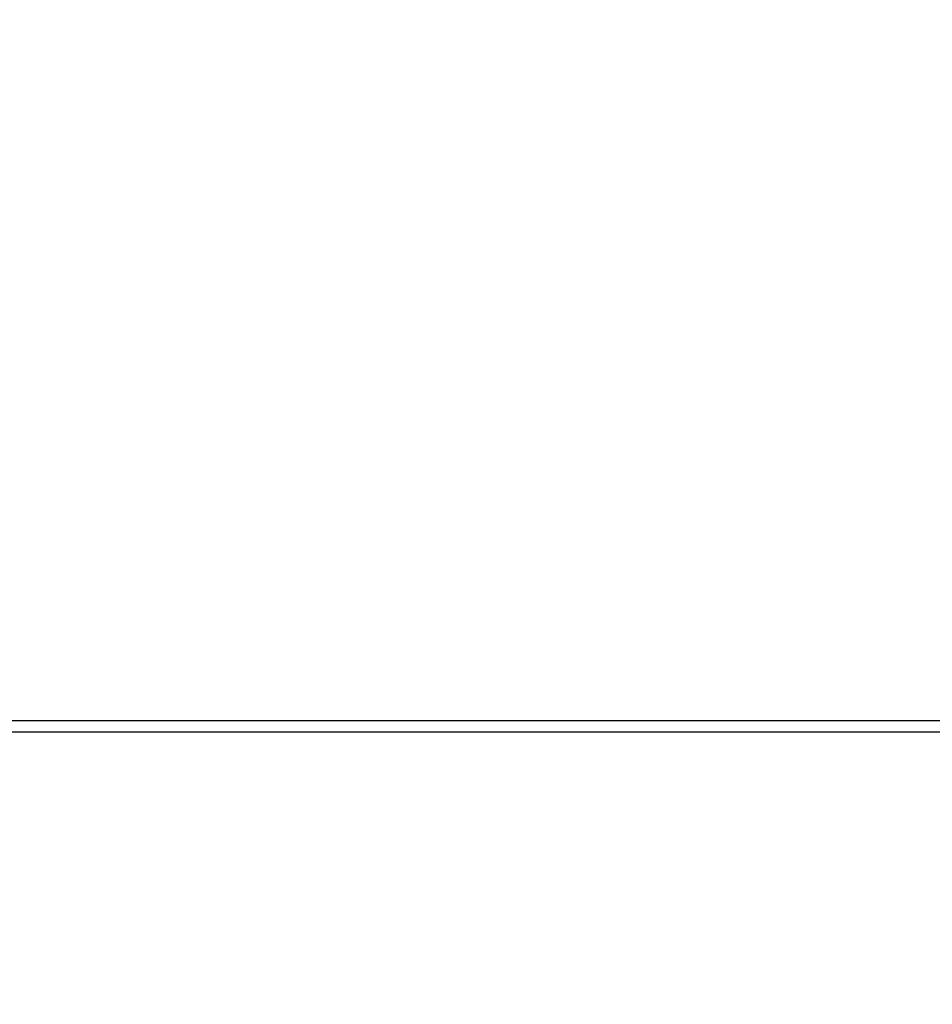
# Model space of a CAD drawing. Header units: millimetres. Extents: x 0 to 1118, y 0 to 864.
# Tile 49 of 69: x 767 to 787, y 438 to 460. Entities that reach past the tile are written whole.
import ezdxf

# ---------------------------------------------------------------- set-up
doc = ezdxf.new("R2010")
doc.units = ezdxf.units.MM
doc.header["$PDSIZE"] = -1
doc.styles.add('SLDTEXTSTYLE0', font='meiryo.ttc', dxfattribs={"width": 0.605})
doc.dimstyles.new('SLDDIMSTYLE0', dxfattribs={"dimtxt": 7.191292, "dimasz": 4.572, "dimexe": 0, "dimexo": 0.0625, "dimgap": 1.797823, "dimtad": 0, "dimtih": 1, "dimtoh": 1, "dimdec": 1, "dimlfac": 4, "dimrnd": 1e-09, "dimzin": 12, "dimdsep": 46, "dimtxsty": 'SLDTEXTSTYLE0', "dimsah": 1, "dimcen": 0.09, "dimadec": 0, "dimazin": 3, "dimtfac": 1, "dimtofl": 0, "dimtmove": 0, "dimatfit": 3, "dimfxl": 1, "dimfrac": 2, "dimtolj": 1, "dimtzin": 12, "dimarcsym": 0})
doc.dimstyles.new('SLDDIMSTYLE5', dxfattribs={"dimtxt": 0.18, "dimasz": 1.524, "dimexe": 0, "dimexo": 0.0625, "dimgap": 0, "dimtad": 0, "dimtih": 1, "dimtoh": 1, "dimdec": 0, "dimrnd": 1e-09, "dimzin": 0, "dimdsep": 46, "dimtxsty": 'Standard', "dimblk1": 'DOT', "dimblk2": 'DOT', "dimsah": 1, "dimcen": 0.09, "dimadec": 0, "dimazin": 0, "dimtfac": 1.524, "dimtdec": 0, "dimtofl": 0, "dimtmove": 0, "dimatfit": 3, "dimldrblk": 'DOT', "dimfxl": 1, "dimfrac": 2, "dimtolj": 1, "dimtzin": 0, "dimarcsym": 0})

# ---------------------------------------------------------------- blocks, each defined once
blk = doc.blocks.new('_D_10')
at = {"color": 0, "linetype": 'Continuous', "lineweight": -2}
for p, q in [((703.632, 471.015), (703.632, 484.049)), ((708.204, 484.049), (734.771, 484.049)), ((785.912, 484.049), (759.346, 484.049)), ((790.484, 444.492), (790.484, 484.049))]:
    blk.add_line(p, q, dxfattribs=at)
at = {"color": 0}
for points in [[(708.204, 484.811), (708.204, 483.287), (703.632, 484.049)], [(785.912, 483.287), (785.912, 484.811), (790.484, 484.049)]]:
    blk.add_solid(points, dxfattribs=at)
at = {"layer": 'Defpoints', "color": 0}
for p in [(790.484, 484.049), (703.632, 470.953), (790.484, 444.429)]:
    blk.add_point(p, dxfattribs=at)
at = {"color": 0, "lineweight": 0, "insert": (747.058, 494.867), "char_height": 7.1913, "attachment_point": 2, "style": 'SLDTEXTSTYLE0'}
blk.add_mtext('\\A1;347.4\\P(13.68)', dxfattribs=at)
blk = doc.blocks.new('_DOT')
at = {"color": 0, "linetype": 'ByBlock', "lineweight": -2}
blk.add_line((-0.5, 0), (-1, 0), dxfattribs=at)
at = {"color": 0, "linetype": 'ByBlock', "const_width": 0.5}
blk.add_lwpolyline([(-0.25, 0, 1), (0.25, 0, 1)], format="xyb", close=True, dxfattribs=at)

msp = doc.modelspace()

# ---------------------------------------------------------------- linework, layer by layer
at = {"color": 7, "linetype": 'Continuous', "lineweight": 30}
for p, q in [((790.4842, 444.4291), (731.1878, 444.4291)), ((731.011, 444.1791), (790.4842, 444.1791))]:
    msp.add_line(p, q, dxfattribs=at)

# ---------------------------------------------------------------- dimensions: what is measured, and where the dimension line sits
at = {"color": 7, "linetype": 'Continuous', "lineweight": 0}
dim = msp.add_linear_dim(base=(790.4842, 484.0486), p1=(703.6322, 470.9526), p2=(790.4842, 444.4291), text='<>\\P(13.68)', dimstyle='SLDDIMSTYLE0', dxfattribs=at)
dim.commit()
dim.dimension.update_dxf_attribs({"geometry": '_D_10', "text_midpoint": (747.0582, 484.0486), "dimtype": 160})

# ---------------------------------------------------------------- leaders
msp.add_leader([(794.1273, 407.3694), (678.1409, 459.2843)], dimstyle='SLDDIMSTYLE5', dxfattribs=at)

doc.saveas('drawing.dxf')
